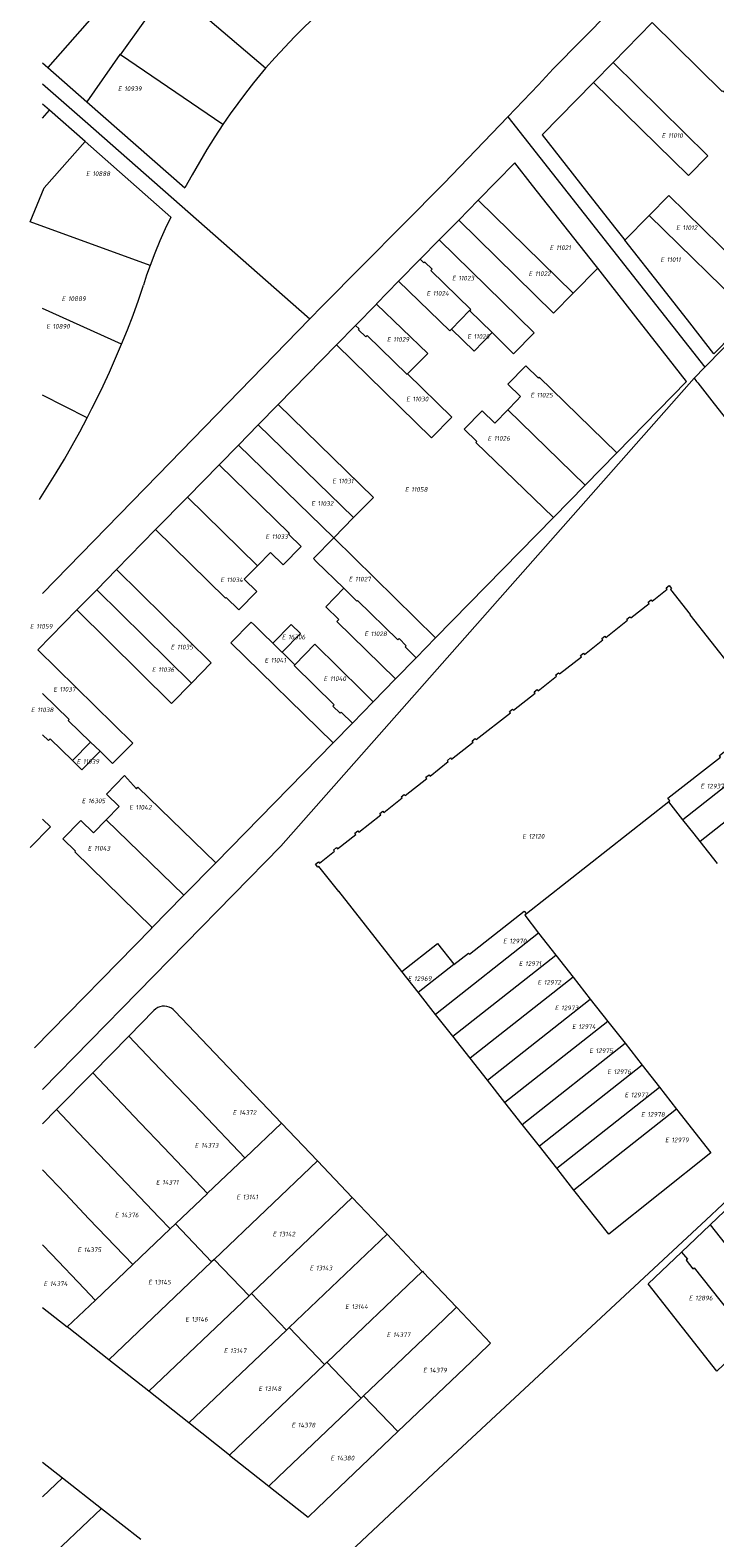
# Model space of a CAD drawing. Header units: metres. Extents: x 103584 to 105269, y 427126 to 429210.
# Tile 9 of 50: x 103584 to 103717, y 427583 to 427875. Entities that reach past the tile are written whole.
import ezdxf
from ezdxf.enums import TextEntityAlignment as Align

# ---------------------------------------------------------------- set-up
doc = ezdxf.new("R2010")
doc.units = ezdxf.units.M
doc.layers.add('B-WE-KG-GRENS_PERCEEL-G', color=1, linetype='Continuous', lineweight=18)
doc.layers.add('B-WE-KG-GRENS_PERCEEL-S', color=7, linetype='Continuous', lineweight=25)
doc.styles.add('NLCS-ISO', font='NLCS-ISO.ttf')

# ---------------------------------------------------------------- blocks, each defined once
blk = doc.blocks.new('SKG-PERCEELNUMMER-SO')
at = {"style": 'NLCS-ISO', "oblique": 10, "flags": 1}
for tag, p in [('GEMEENTECODE', (0, 2.55)), ('PERCEELGROOTTE', (0, -2.45))]:
    blk.add_attdef(tag, text='', height=1.8, dxfattribs=at).set_placement(p, align=Align.MIDDLE_CENTER)
at = {"style": 'NLCS-ISO', "oblique": 10}
blk.add_attdef('SECTIE', text='', height=1.8, dxfattribs=at).set_placement((-0.5, 0), align=Align.MIDDLE_RIGHT)
blk.add_attdef('PERCEELNUMMER', text='', height=1.8, dxfattribs=at).set_placement((0.5, 0), align=Align.MIDDLE_LEFT)

msp = doc.modelspace()

# ---------------------------------------------------------------- linework, layer by layer
at = {"layer": 'B-WE-KG-GRENS_PERCEEL-G', "flags": 128}
for points in [[(103676.77, 427857.853), (103682.688, 427864.007), (103684.139, 427865.594), (103685.529, 427867.113), (103707.859, 427889.749), (103711.769, 427893.713), (103758.298, 427941.222), (103799.743, 427983.603), (103803.021, 427986.955), (103812.006, 427996.339), (103815.109, 427999.578), (103829.014, 428013.901)], [(103888.602, 427986.262), (103753.358, 427848.46), (103714.97, 427809.346)], [(103606.712, 427889.107), (103587.66, 427867.378)], [(103601.7, 427869.842), (103611.147, 427883.103)], [(103629.841, 427867.238), (103617.742, 427877.506)], [(103639.398, 427877.128), (103637.4, 427875.236), (103635.444, 427873.3), (103633.532, 427871.321), (103631.664, 427869.3), (103629.841, 427867.238)], [(103704.727, 427876.086), (103697.162, 427868.364)], [(103704.727, 427876.086), (103718.3, 427862.737), (103718.447, 427862.887), (103720.874, 427860.478), (103724.397, 427864.026), (103721.946, 427866.458), (103724.534, 427869.099)], [(103601.593, 427869.915), (103595.2, 427860.761)], [(103601.7, 427869.842), (103601.593, 427869.915)], [(103621.561, 427856.318), (103601.7, 427869.842)], [(103586.606, 427868.304), (103587.66, 427867.378)], [(103587.66, 427867.378), (103595.2, 427860.761)], [(103629.841, 427867.238), (103628.647, 427865.837), (103627.475, 427864.419)], [(103697.162, 427868.364), (103715.55, 427850.282), (103711.756, 427846.437), (103693.383, 427864.507)], [(103697.162, 427868.364), (103693.383, 427864.507)], [(103586.606, 427864.196), (103594.845, 427856.967)], [(103627.475, 427864.419), (103625.941, 427862.435), (103624.444, 427860.423), (103622.983, 427858.384), (103621.561, 427856.318)], [(103693.383, 427864.507), (103683.404, 427854.32), (103686.892, 427849.888), (103692.025, 427843.365), (103697.425, 427836.488), (103698.971, 427834.53), (103699.427, 427833.945)], [(103595.2, 427860.761), (103614.202, 427844.084)], [(103587.95, 427859.094), (103586.606, 427860.272)], [(103586.606, 427857.563), (103587.95, 427859.094)], [(103594.84, 427853.056), (103587.95, 427859.094)], [(103676.77, 427857.853), (103664.344, 427844.93), (103640.762, 427821.15), (103638.415, 427818.736)], [(103676.77, 427857.853), (103714.97, 427809.346)], [(103594.845, 427856.967), (103638.415, 427818.736)], [(103621.561, 427856.318), (103619.987, 427853.934), (103618.464, 427851.517), (103616.991, 427849.07), (103615.571, 427846.591), (103614.202, 427844.084)], [(103586.946, 427844.098), (103594.84, 427853.056)], [(103611.442, 427838.415), (103594.84, 427853.056)], [(103694.185, 427828.511), (103693.701, 427829.134), (103681.578, 427844.541), (103678.14, 427848.911), (103671.054, 427841.701)], [(103584.201, 427837.471), (103586.946, 427844.098)], [(103671.054, 427841.701), (103667.265, 427837.845)], [(103671.054, 427841.701), (103689.461, 427823.71)], [(103707.961, 427842.592), (103704.153, 427838.734)], [(103707.961, 427842.592), (103727.767, 427823.211)], [(103607.455, 427829.062), (103584.201, 427837.471)], [(103611.442, 427838.415), (103610.349, 427836.119), (103609.32, 427833.793), (103608.355, 427831.44), (103607.455, 427829.062)], [(103667.265, 427837.845), (103663.49, 427834.004)], [(103667.265, 427837.845), (103685.648, 427819.836), (103689.461, 427823.71)], [(103704.153, 427838.734), (103699.427, 427833.945)], [(103723.986, 427819.36), (103704.153, 427838.734)], [(103663.49, 427834.004), (103659.8, 427830.249)], [(103673.717, 427816.037), (103677.896, 427811.958), (103681.86, 427815.986), (103663.49, 427834.004)], [(103723.986, 427819.36), (103716.692, 427811.93), (103712.049, 427817.944), (103706.871, 427824.496), (103699.427, 427833.945)], [(103607.455, 427829.062), (103606.78, 427827.138), (103606.148, 427825.2)], [(103659.8, 427830.249), (103655.61, 427825.985)], [(103669.358, 427820.29), (103669.571, 427820.508), (103661.849, 427828.062), (103662.101, 427828.319), (103660.66, 427829.711), (103660.513, 427829.561), (103659.8, 427830.249)], [(103694.185, 427828.511), (103689.461, 427823.71)], [(103697.908, 427792.773), (103711.426, 427806.571), (103706.722, 427812.518), (103701.604, 427819.096), (103694.641, 427827.926), (103694.185, 427828.511)], [(103655.61, 427825.985), (103651.331, 427821.584), (103651.307, 427821.559)], [(103655.61, 427825.985), (103665.561, 427816.415), (103665.858, 427816.718)], [(103601.912, 427813.776), (103603.05, 427816.602), (103604.136, 427819.449), (103605.169, 427822.315), (103606.148, 427825.2)], [(103601.912, 427813.776), (103586.606, 427820.701)], [(103651.307, 427821.559), (103647.248, 427817.417)], [(103651.307, 427821.559), (103661.25, 427812.015), (103657.342, 427808.026)], [(103665.858, 427816.718), (103669.358, 427820.29)], [(103669.358, 427820.29), (103673.717, 427816.037)], [(103638.415, 427818.736), (103608.932, 427788.409), (103586.606, 427765.54)], [(103647.248, 427817.417), (103643.592, 427813.686)], [(103657.342, 427808.026), (103657.267, 427807.951), (103649.496, 427815.467), (103649.237, 427815.202), (103647.801, 427816.6), (103647.941, 427816.743), (103647.248, 427817.417)], [(103673.717, 427816.037), (103670.225, 427812.458), (103665.858, 427816.718)], [(103597.044, 427803.109), (103598.332, 427805.743), (103599.573, 427808.399), (103600.767, 427811.077), (103601.912, 427813.776)], [(103643.592, 427813.686), (103632.242, 427802.103)], [(103657.342, 427808.026), (103665.913, 427799.661), (103662.011, 427795.672), (103643.592, 427813.686)], [(103697.908, 427792.773), (103682.872, 427807.382), (103682.733, 427807.238), (103680.278, 427809.634), (103676.798, 427806.044), (103679.253, 427803.648), (103678.515, 427802.887), (103676.741, 427801.07)], [(103714.97, 427809.346), (103712.852, 427807.188)], [(103632.812, 427716.584), (103712.852, 427807.188)], [(103712.852, 427807.188), (103713.345, 427806.561)], [(103713.345, 427806.561), (103713.563, 427806.285)], [(103713.563, 427806.285), (103716.751, 427802.236)], [(103595.27, 427799.553), (103586.606, 427803.913)], [(103595.27, 427799.553), (103596.167, 427801.325), (103597.044, 427803.109)], [(103632.242, 427802.103), (103628.4, 427798.182)], [(103632.242, 427802.103), (103650.712, 427784.124), (103646.873, 427780.2)], [(103716.751, 427802.236), (103734.948, 427779.129)], [(103585.984, 427783.722), (103587.653, 427786.287), (103589.274, 427788.883), (103590.847, 427791.508), (103592.371, 427794.162), (103593.846, 427796.844), (103595.27, 427799.553)], [(103685.604, 427780.215), (103670.602, 427794.779), (103670.742, 427794.922), (103668.28, 427797.325), (103671.772, 427800.903), (103674.234, 427798.501), (103676.741, 427801.07)], [(103691.749, 427786.487), (103676.741, 427801.07)], [(103628.4, 427798.182), (103624.557, 427794.26)], [(103628.4, 427798.182), (103646.873, 427780.2)], [(103624.557, 427794.26), (103620.83, 427790.457)], [(103624.557, 427794.26), (103643.034, 427776.276)], [(103620.83, 427790.457), (103614.671, 427784.172)], [(103620.83, 427790.457), (103634.398, 427777.175), (103634.258, 427777.032), (103636.722, 427774.617), (103633.222, 427771.046), (103630.758, 427773.46), (103628.244, 427770.895)], [(103691.749, 427786.487), (103697.908, 427792.773)], [(103685.604, 427780.215), (103691.749, 427786.487)], [(103614.671, 427784.172), (103608.512, 427777.887)], [(103614.671, 427784.172), (103628.244, 427770.895)], [(103643.034, 427776.276), (103646.873, 427780.2)], [(103662.78, 427756.919), (103685.604, 427780.215)], [(103608.512, 427777.887), (103600.951, 427770.171)], [(103628.244, 427770.895), (103625.702, 427768.302), (103628.146, 427765.908), (103624.646, 427762.338), (103622.204, 427764.732), (103622.064, 427764.589), (103608.512, 427777.887)], [(103644.965, 427766.542), (103639.659, 427771.74), (103639.116, 427772.272), (103643.034, 427776.276)], [(103662.78, 427756.919), (103643.034, 427776.276)], [(103600.951, 427770.171), (103597.109, 427766.25)], [(103615.459, 427748.154), (103619.302, 427752.075), (103600.951, 427770.171)], [(103691.62, 427753.73), (103695.17, 427756.53), (103694.98, 427756.77), (103695.57, 427757.23), (103695.76, 427756.99), (103699.99, 427760.32), (103699.8, 427760.56), (103700.39, 427761.02), (103700.58, 427760.79), (103704.13, 427763.58), (103703.94, 427763.82), (103704.53, 427764.28), (103704.72, 427764.05), (103707.65, 427766.36), (103707.46, 427766.59), (103708.05, 427767.05), (103708.51, 427766.47), (103708.268, 427766.282), (103712.09, 427761.44), (103712.01, 427761.38), (103724.224, 427745.871)], [(103597.109, 427766.25), (103593.267, 427762.329)], [(103597.109, 427766.25), (103615.459, 427748.154)], [(103644.965, 427766.542), (103641.48, 427762.956), (103644.032, 427760.457), (103643.65, 427760.067), (103654.985, 427748.962)], [(103659.008, 427753.069), (103656.862, 427755.164), (103657.097, 427755.403), (103655.698, 427756.803), (103655.446, 427756.546), (103647.653, 427764.153), (103647.531, 427764.028), (103644.965, 427766.542)], [(103593.267, 427762.329), (103585.704, 427754.611)], [(103593.267, 427762.329), (103611.616, 427744.233), (103615.459, 427748.154)], [(103642.895, 427736.57), (103623.114, 427755.964), (103627.054, 427759.979), (103627.597, 427759.447), (103629.419, 427757.663), (103631.125, 427755.992)], [(103631.222, 427755.897), (103634.78, 427759.523)], [(103634.78, 427759.523), (103636.58, 427757.755)], [(103631.125, 427755.992), (103631.222, 427755.897)], [(103631.222, 427755.897), (103632.926, 427754.229)], [(103633.025, 427754.132), (103636.58, 427757.755)], [(103650.693, 427744.531), (103648.532, 427746.667), (103639.342, 427755.67), (103635.484, 427751.724)], [(103659.008, 427753.069), (103662.78, 427756.919)], [(103597.74, 427734.95), (103600.182, 427732.567), (103604.087, 427736.551), (103585.704, 427754.611)], [(103632.926, 427754.229), (103633.025, 427754.132)], [(103633.025, 427754.132), (103635.484, 427751.724)], [(103652.73, 427723.11), (103656.28, 427725.91), (103656.1, 427726.14), (103656.68, 427726.6), (103656.87, 427726.37), (103661.1, 427729.7), (103660.91, 427729.93), (103661.5, 427730.4), (103661.69, 427730.16), (103665.24, 427732.96), (103665.05, 427733.19), (103665.64, 427733.66), (103665.83, 427733.42), (103670.05, 427736.75), (103669.87, 427736.99), (103670.46, 427737.45), (103670.64, 427737.21), (103677.26, 427742.42), (103677.07, 427742.66), (103677.66, 427743.12), (103677.85, 427742.89), (103682.07, 427746.22), (103681.89, 427746.45), (103682.48, 427746.92), (103682.66, 427746.68), (103686.21, 427749.48), (103686.03, 427749.71), (103686.62, 427750.18), (103686.8, 427749.94), (103691.03, 427753.27), (103690.84, 427753.51), (103691.43, 427753.97), (103691.62, 427753.73)], [(103654.985, 427748.962), (103655.018, 427748.996), (103659.008, 427753.069)], [(103635.484, 427751.724), (103635.343, 427751.579), (103643.093, 427743.967), (103642.834, 427743.703), (103644.255, 427742.309), (103644.5, 427742.559), (103646.672, 427740.426)], [(103650.693, 427744.531), (103654.985, 427748.962)], [(103591.597, 427740.946), (103591.756, 427741.109), (103586.606, 427746.151)], [(103646.672, 427740.426), (103650.693, 427744.531)], [(103591.597, 427740.946), (103595.929, 427736.717)], [(103592.436, 427733.141), (103588.097, 427737.376), (103587.752, 427737.024), (103586.606, 427738.146)], [(103642.895, 427736.57), (103646.672, 427740.426)], [(103592.436, 427733.141), (103595.929, 427736.717)], [(103597.74, 427734.95), (103594.25, 427731.369), (103592.436, 427733.141)], [(103595.929, 427736.717), (103597.74, 427734.95)], [(103620.156, 427713.357), (103642.895, 427736.57)], [(103708.18, 427725.35), (103707.761, 427725.88), (103717.975, 427733.823), (103717.783, 427734.167), (103720.611, 427736.394), (103720.577, 427736.438)], [(103730.805, 427737.515), (103710.712, 427721.696)], [(103734.14, 427733.28), (103714.056, 427717.468)], [(103604.804, 427727.68), (103602.481, 427730.241), (103598.989, 427726.663), (103601.457, 427724.253)], [(103604.804, 427727.68), (103605.097, 427727.981)], [(103605.097, 427727.981), (103620.156, 427713.357)], [(103598.957, 427721.692), (103601.457, 427724.253)], [(103656.231, 427692.326), (103644.019, 427707.831), (103643.99, 427707.81), (103640.172, 427712.66), (103639.969, 427712.491), (103639.48, 427713.06), (103640.07, 427713.52), (103640.25, 427713.28), (103643.18, 427715.59), (103642.998, 427715.83), (103643.59, 427716.29), (103643.77, 427716.06), (103647.32, 427718.85), (103647.14, 427719.09), (103647.73, 427719.55), (103647.91, 427719.32), (103652.14, 427722.64), (103651.96, 427722.88), (103652.54, 427723.34), (103652.73, 427723.11)], [(103707.959, 427725.176), (103680.384, 427703.46)], [(103708.18, 427725.35), (103707.959, 427725.176)], [(103710.712, 427721.696), (103707.959, 427725.176)], [(103586.606, 427721.826), (103588.122, 427720.346), (103584.216, 427716.345)], [(103607.85, 427700.794), (103592.846, 427715.458), (103592.986, 427715.601), (103590.517, 427718.01), (103594.02, 427721.578), (103596.49, 427719.168), (103598.957, 427721.692)], [(103598.957, 427721.692), (103614.005, 427707.078)], [(103714.056, 427717.468), (103712.86, 427718.98), (103710.712, 427721.696)], [(103717.419, 427713.217), (103714.056, 427717.468)], [(103586.606, 427669.435), (103632.812, 427716.584)], [(103586.606, 427524.067), (103635.627, 427569.99), (103662.396, 427595.067), (103716.177, 427645.141), (103717.399, 427646.279), (103739.086, 427666.471), (103787.685, 427712.16)], [(103614.005, 427707.078), (103620.156, 427713.357)], [(103607.85, 427700.794), (103613.861, 427706.931), (103614.005, 427707.078)], [(103666.276, 427693.736), (103666.339, 427693.655), (103669.168, 427695.882), (103669.353, 427695.646), (103679.966, 427703.991), (103680.384, 427703.46)], [(103680.384, 427703.46), (103680.037, 427703.187), (103682.746, 427699.734)], [(103585.039, 427677.509), (103607.717, 427700.659), (103607.85, 427700.794)], [(103682.746, 427699.734), (103662.783, 427684.008)], [(103682.746, 427699.734), (103686.091, 427695.469)], [(103656.231, 427692.326), (103663.116, 427697.748), (103666.276, 427693.736)], [(103666.137, 427679.75), (103686.091, 427695.469)], [(103686.091, 427695.469), (103689.43, 427691.212)], [(103659.392, 427688.313), (103656.231, 427692.326)], [(103659.392, 427688.313), (103666.276, 427693.736)], [(103689.43, 427691.212), (103669.484, 427675.501)], [(103689.43, 427691.212), (103692.757, 427686.971)], [(103662.783, 427684.008), (103659.392, 427688.313)], [(103612.27, 427684.641), (103611.94, 427684.956), (103611.564, 427685.214), (103611.151, 427685.408), (103610.712, 427685.532), (103610.259, 427685.584), (103609.804, 427685.563), (103609.358, 427685.468), (103608.933, 427685.302), (103608.54, 427685.07), (103608.19, 427684.778)], [(103672.819, 427671.266), (103692.757, 427686.971)], [(103692.757, 427686.971), (103696.145, 427682.652)], [(103608.19, 427684.778), (103603.31, 427679.802)], [(103632.89, 427662.955), (103612.27, 427684.641)], [(103666.137, 427679.75), (103662.783, 427684.008)], [(103696.145, 427682.652), (103676.216, 427666.954)], [(103696.145, 427682.652), (103699.483, 427678.396)], [(103603.31, 427679.802), (103596.327, 427672.683)], [(103608.057, 427674.831), (103603.31, 427679.802)], [(103669.484, 427675.501), (103666.137, 427679.75)], [(103679.564, 427662.703), (103699.483, 427678.396)], [(103699.483, 427678.396), (103702.817, 427674.147)], [(103608.057, 427674.831), (103617.333, 427665.118)], [(103672.819, 427671.266), (103669.484, 427675.501)], [(103702.817, 427674.147), (103682.905, 427658.461)], [(103702.817, 427674.147), (103706.156, 427669.89)], [(103596.327, 427672.683), (103589.331, 427665.549)], [(103596.327, 427672.683), (103605.528, 427663.021)], [(103676.216, 427666.954), (103672.819, 427671.266)], [(103686.253, 427654.211), (103706.156, 427669.89)], [(103706.156, 427669.89), (103709.483, 427665.649)], [(103589.331, 427665.549), (103586.606, 427662.77)], [(103593.597, 427661.058), (103589.331, 427665.549)], [(103625.823, 427656.228), (103617.333, 427665.118)], [(103679.564, 427662.703), (103676.216, 427666.954)], [(103709.483, 427665.649), (103716.108, 427657.204), (103696.312, 427641.441), (103689.588, 427649.977)], [(103709.483, 427665.649), (103689.588, 427649.977)], [(103610.097, 427658.223), (103605.528, 427663.021)], [(103625.841, 427656.245), (103632.89, 427662.955)], [(103639.877, 427655.606), (103632.89, 427662.955)], [(103682.905, 427658.461), (103679.564, 427662.703)], [(103593.597, 427661.058), (103602.846, 427651.32)], [(103610.097, 427658.223), (103618.571, 427649.324)], [(103618.598, 427649.35), (103625.823, 427656.228)], [(103625.823, 427656.228), (103625.841, 427656.245)], [(103686.253, 427654.211), (103682.905, 427658.461)], [(103586.606, 427653.874), (103591.026, 427649.232)], [(103639.877, 427655.606), (103619.855, 427636.553)], [(103646.626, 427648.506), (103639.877, 427655.606)], [(103689.588, 427649.977), (103686.253, 427654.211)], [(103602.846, 427651.32), (103609.219, 427644.661)], [(103595.605, 427644.424), (103591.026, 427649.232)], [(103612.357, 427643.41), (103618.571, 427649.324)], [(103618.571, 427649.324), (103618.598, 427649.35)], [(103646.626, 427648.506), (103627.117, 427629.956)], [(103653.375, 427641.406), (103646.626, 427648.506)], [(103716.008, 427643.273), (103721.516, 427648.531)], [(103595.605, 427644.424), (103604.077, 427635.528)], [(103609.219, 427644.661), (103611.323, 427642.452)], [(103604.111, 427635.561), (103611.336, 427642.439)], [(103611.336, 427642.439), (103611.323, 427642.452)], [(103611.336, 427642.439), (103611.354, 427642.456)], [(103611.354, 427642.456), (103612.357, 427643.41)], [(103619.337, 427636.06), (103612.357, 427643.41)], [(103653.375, 427641.406), (103634.387, 427623.35)], [(103660.2, 427634.226), (103653.375, 427641.406)], [(103710.456, 427637.972), (103716.008, 427643.273)], [(103716.008, 427643.273), (103729.295, 427626.387)], [(103586.606, 427639.382), (103588.372, 427637.53)], [(103588.372, 427637.53), (103594.72, 427630.86)], [(103596.868, 427628.667), (103604.077, 427635.528)], [(103619.337, 427636.06), (103599.436, 427617.123)], [(103604.077, 427635.528), (103604.111, 427635.561)], [(103619.855, 427636.553), (103619.337, 427636.06)], [(103626.615, 427629.479), (103619.855, 427636.553)], [(103703.98, 427631.79), (103710.456, 427637.972)], [(103710.456, 427637.972), (103711.558, 427636.572), (103711.346, 427636.405), (103712.647, 427634.75), (103712.859, 427634.917), (103719.576, 427626.449), (103719.783, 427626.612), (103721.088, 427624.963), (103720.877, 427624.796), (103723.766, 427621.124)], [(103641.75, 427616.661), (103660.2, 427634.226)], [(103660.214, 427634.24), (103660.2, 427634.226)], [(103660.214, 427634.24), (103660.393, 427634.051)], [(103660.393, 427634.051), (103666.827, 427627.265)], [(103594.72, 427630.86), (103596.822, 427628.651)], [(103627.117, 427629.956), (103626.615, 427629.479)], [(103627.117, 427629.956), (103633.877, 427622.865)], [(103723.766, 427621.124), (103717.26, 427614.93), (103703.98, 427631.79)], [(103591.353, 427623.417), (103586.606, 427627.155)], [(103591.399, 427623.461), (103596.836, 427628.636)], [(103596.822, 427628.651), (103596.836, 427628.636)], [(103596.836, 427628.636), (103596.868, 427628.667)], [(103626.615, 427629.479), (103607.189, 427611.008)], [(103664.344, 427624.902), (103666.827, 427627.265)], [(103666.827, 427627.265), (103673.423, 427620.307)], [(103664.344, 427624.902), (103648.834, 427610.139)], [(103591.399, 427623.461), (103591.353, 427623.417)], [(103599.436, 427617.123), (103591.399, 427623.461)], [(103633.877, 427622.865), (103614.962, 427604.879)], [(103634.387, 427623.35), (103633.877, 427622.865)], [(103641.224, 427616.16), (103634.387, 427623.35)], [(103655.455, 427603.202), (103670.96, 427617.963)], [(103673.423, 427620.307), (103670.96, 427617.963)], [(103607.189, 427611.008), (103599.436, 427617.123)], [(103622.845, 427598.662), (103641.224, 427616.16)], [(103641.224, 427616.16), (103641.71, 427616.623)], [(103641.71, 427616.623), (103641.75, 427616.661)], [(103641.71, 427616.623), (103648.334, 427609.664)], [(103614.962, 427604.879), (103607.189, 427611.008)], [(103648.334, 427609.664), (103632.324, 427594.426)], [(103648.834, 427610.139), (103648.334, 427609.664)], [(103655.455, 427603.202), (103648.834, 427610.139)], [(103622.845, 427598.662), (103614.962, 427604.879)], [(103639.951, 427588.442), (103655.455, 427603.202)], [(103622.845, 427598.662), (103630.463, 427592.654)], [(103586.606, 427597.25), (103590.458, 427594.233)], [(103586.606, 427590.561), (103590.458, 427594.233)], [(103590.458, 427594.233), (103597.998, 427588.328)], [(103630.463, 427592.654), (103632.324, 427594.426)], [(103630.463, 427592.654), (103638.072, 427586.653)], [(103586.606, 427577.465), (103597.998, 427588.328)], [(103597.998, 427588.328), (103605.645, 427582.338)], [(103638.072, 427586.653), (103639.951, 427588.442)]]:
    msp.add_lwpolyline(points, dxfattribs=at)

# ---------------------------------------------------------------- block references
at = {"layer": 'B-WE-KG-GRENS_PERCEEL-S', "xscale": 0.5, "yscale": 0.5, "zscale": 0.5}
for p, values in [((103602.195, 427863.272), {'PERCEELNUMMER': '10939', 'SECTIE': 'E'}), ((103707.569, 427854.213), {'PERCEELNUMMER': '11010', 'SECTIE': 'E'}), ((103596.016, 427846.822), {'PERCEELNUMMER': '10888', 'SECTIE': 'E'}), ((103710.362, 427836.363), {'PERCEELNUMMER': '11012', 'SECTIE': 'E'}), ((103685.863, 427832.486), {'PERCEELNUMMER': '11021', 'SECTIE': 'E'}), ((103707.326, 427830.171), {'PERCEELNUMMER': '11011', 'SECTIE': 'E'}), ((103666.937, 427826.583), {'PERCEELNUMMER': '11023', 'SECTIE': 'E'}), ((103681.783, 427827.451), {'PERCEELNUMMER': '11022', 'SECTIE': 'E'}), ((103591.301, 427822.604), {'PERCEELNUMMER': '10889', 'SECTIE': 'E'}), ((103661.988, 427823.631), {'PERCEELNUMMER': '11024', 'SECTIE': 'E'}), ((103588.3, 427817.246), {'PERCEELNUMMER': '10890', 'SECTIE': 'E'}), ((103654.314, 427814.724), {'PERCEELNUMMER': '11029', 'SECTIE': 'E'}), ((103669.889, 427815.297), {'PERCEELNUMMER': '11020', 'SECTIE': 'E'}), ((103658.047, 427803.177), {'PERCEELNUMMER': '11030', 'SECTIE': 'E'}), ((103682.13, 427803.924), {'PERCEELNUMMER': '11025', 'SECTIE': 'E'}), ((103673.83, 427795.555), {'PERCEELNUMMER': '11026', 'SECTIE': 'E'}), ((103643.722, 427787.29), {'PERCEELNUMMER': '11031', 'SECTIE': 'E'}), ((103657.801, 427785.67), {'PERCEELNUMMER': '11058', 'SECTIE': 'E'}), ((103639.642, 427782.949), {'PERCEELNUMMER': '11032', 'SECTIE': 'E'}), ((103630.787, 427776.525), {'PERCEELNUMMER': '11033', 'SECTIE': 'E'}), ((103622.053, 427768.156), {'PERCEELNUMMER': '11034', 'SECTIE': 'E'}), ((103646.917, 427768.295), {'PERCEELNUMMER': '11027', 'SECTIE': 'E'}), ((103585.143, 427759.157), {'PERCEELNUMMER': '11059', 'SECTIE': 'E'}), ((103649.956, 427757.703), {'PERCEELNUMMER': '11028', 'SECTIE': 'E'}), ((103612.416, 427755.133), {'PERCEELNUMMER': '11035', 'SECTIE': 'E'}), ((103633.953, 427757.082), {'PERCEELNUMMER': '16306', 'SECTIE': 'E'}), ((103630.596, 427752.581), {'PERCEELNUMMER': '11041', 'SECTIE': 'E'}), ((103608.77, 427750.792), {'PERCEELNUMMER': '11036', 'SECTIE': 'E'}), ((103642.056, 427749.021), {'PERCEELNUMMER': '11040', 'SECTIE': 'E'}), ((103589.671, 427746.972), {'PERCEELNUMMER': '11037', 'SECTIE': 'E'}), ((103585.33, 427742.979), {'PERCEELNUMMER': '11038', 'SECTIE': 'E'}), ((103594.202, 427732.978), {'PERCEELNUMMER': '11039', 'SECTIE': 'E'}), ((103715.078, 427728.207), {'PERCEELNUMMER': '12937', 'SECTIE': 'E'}), ((103595.179, 427725.352), {'PERCEELNUMMER': '16305', 'SECTIE': 'E'}), ((103604.377, 427724.105), {'PERCEELNUMMER': '11042', 'SECTIE': 'E'}), ((103680.561, 427718.474), {'PERCEELNUMMER': '12120', 'SECTIE': 'E'}), ((103596.338, 427716.17), {'PERCEELNUMMER': '11043', 'SECTIE': 'E'}), ((103676.821, 427698.202), {'PERCEELNUMMER': '12970', 'SECTIE': 'E'}), ((103679.873, 427693.841), {'PERCEELNUMMER': '12971', 'SECTIE': 'E'}), ((103658.36, 427690.934), {'PERCEELNUMMER': '12969', 'SECTIE': 'E'}), ((103683.507, 427690.207), {'PERCEELNUMMER': '12972', 'SECTIE': 'E'}), ((103686.851, 427685.265), {'PERCEELNUMMER': '12973', 'SECTIE': 'E'}), ((103690.194, 427681.631), {'PERCEELNUMMER': '12974', 'SECTIE': 'E'}), ((103693.537, 427676.979), {'PERCEELNUMMER': '12975', 'SECTIE': 'E'}), ((103697.026, 427672.909), {'PERCEELNUMMER': '12976', 'SECTIE': 'E'}), ((103700.369, 427668.403), {'PERCEELNUMMER': '12977', 'SECTIE': 'E'}), ((103624.436, 427664.999), {'PERCEELNUMMER': '14372', 'SECTIE': 'E'}), ((103703.567, 427664.623), {'PERCEELNUMMER': '12978', 'SECTIE': 'E'}), ((103617.084, 427658.641), {'PERCEELNUMMER': '14373', 'SECTIE': 'E'}), ((103708.219, 427659.681), {'PERCEELNUMMER': '12979', 'SECTIE': 'E'}), ((103609.551, 427651.487), {'PERCEELNUMMER': '14371', 'SECTIE': 'E'}), ((103625.15, 427648.629), {'PERCEELNUMMER': '13141', 'SECTIE': 'E'}), ((103601.606, 427645.15), {'PERCEELNUMMER': '14376', 'SECTIE': 'E'}), ((103632.174, 427641.452), {'PERCEELNUMMER': '13142', 'SECTIE': 'E'}), ((103594.345, 427638.406), {'PERCEELNUMMER': '14375', 'SECTIE': 'E'}), ((103608.048, 427632.138), {'PERCEELNUMMER': '13145', 'SECTIE': 'E'}), ((103639.35, 427634.886), {'PERCEELNUMMER': '13143', 'SECTIE': 'E'}), ((103587.795, 427631.836), {'PERCEELNUMMER': '14374', 'SECTIE': 'E'}), ((103646.222, 427627.404), {'PERCEELNUMMER': '13144', 'SECTIE': 'E'}), ((103712.821, 427629.066), {'PERCEELNUMMER': '12896', 'SECTIE': 'E'}), ((103615.225, 427624.961), {'PERCEELNUMMER': '13146', 'SECTIE': 'E'}), ((103654.281, 427621.967), {'PERCEELNUMMER': '14377', 'SECTIE': 'E'}), ((103622.707, 427618.853), {'PERCEELNUMMER': '13147', 'SECTIE': 'E'}), ((103661.328, 427615.099), {'PERCEELNUMMER': '14379', 'SECTIE': 'E'}), ((103629.425, 427611.524), {'PERCEELNUMMER': '13148', 'SECTIE': 'E'}), ((103635.823, 427604.449), {'PERCEELNUMMER': '14378', 'SECTIE': 'E'}), ((103643.382, 427598.073), {'PERCEELNUMMER': '14380', 'SECTIE': 'E'})]:
    msp.add_blockref('SKG-PERCEELNUMMER-SO', p, dxfattribs=at).add_auto_attribs(values)

doc.saveas('drawing.dxf')
